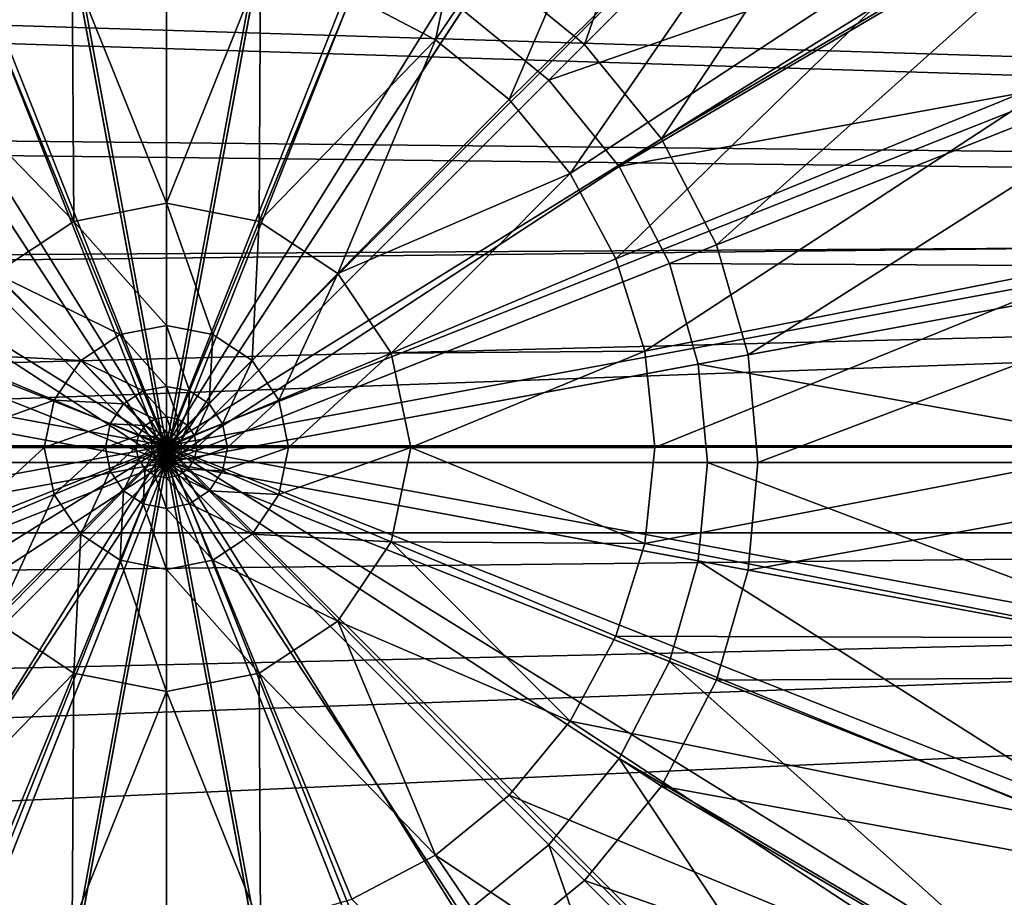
# Model space of a CAD drawing. Header units: metres. Extents: x -904 to 0, y -908 to 0.
# Tile 16 of 135: x -459 to -410, y -792 to -748. Entities that reach past the tile are written whole.
import ezdxf

# ---------------------------------------------------------------- set-up
doc = ezdxf.new("R2010")
doc.units = ezdxf.units.M

msp = doc.modelspace()

# ---------------------------------------------------------------- linework, layer by layer
at = {"layer": 'None012315'}
for points in [[(-420.873901, -719.90802, 111.452499), (-435.776215, -745.209412, 115.948647), (-431.034943, -749.060913, 115.948647)], [(-410.282898, -728.308838, 111.452499), (-420.873901, -719.90802, 111.452499), (-431.034943, -749.060913, 115.948647)], [(-410.282898, -728.308838, 111.452499), (-431.034943, -749.060913, 115.948647), (-427.183472, -753.802185, 115.948647)], [(-401.88205, -738.899902, 111.452499), (-410.282898, -728.308838, 111.452499), (-427.183472, -753.802185, 115.948647)], [(-413.81839, -731.84436, 109.382034), (-432.826294, -750.852295, 113.182106), (-437.162506, -747.329834, 113.182106)], [(-413.81839, -731.84436, 109.382034), (-406.130859, -741.535583, 109.382034), (-432.826294, -750.852295, 113.182106)], [(-401.88205, -738.899902, 111.452499), (-427.183472, -753.802185, 115.948647), (-424.431946, -759.113342, 115.948647)], [(-397.144501, -748.311035, 111.452507), (-401.88205, -738.899902, 111.452499), (-424.431946, -759.113342, 115.948647)], [(-452.002167, -740.375977, 115.948647), (-457.397736, -740.871033, 115.948647), (-452.002167, -770.028137, 117.452507)], [(-446.606567, -740.871033, 115.948647), (-452.002167, -740.375977, 115.948647), (-452.002167, -770.028137, 117.452507)], [(-457.397736, -740.871033, 115.948647), (-462.916931, -742.457947, 115.948647), (-452.002167, -770.028137, 117.452507)], [(-441.087372, -742.457947, 115.948647), (-446.606567, -740.871033, 115.948647), (-452.002167, -770.028137, 117.452507)], [(-406.130859, -741.535583, 109.382034), (-429.303864, -755.188477, 113.182106), (-432.826294, -750.852295, 113.182106)], [(-406.130859, -741.535583, 109.382034), (-401.793427, -750.151428, 109.382034), (-429.303864, -755.188477, 113.182106)], [(-462.916931, -742.457947, 115.948647), (-468.228088, -745.209412, 115.948647), (-452.002167, -770.028137, 117.452507)], [(-456.936768, -743.362122, 113.182106), (-452.002167, -742.909363, 113.182106), (-452.002167, -770.028137, 114.452507)], [(-435.776215, -745.209412, 115.948647), (-441.087372, -742.457947, 115.948647), (-452.002167, -770.028137, 117.452507)], [(-452.002167, -742.909363, 113.182106), (-447.067535, -743.362122, 113.182106), (-452.002167, -770.028137, 114.452507)], [(-461.984436, -744.813416, 113.182106), (-456.936768, -743.362122, 113.182106), (-452.002167, -770.028137, 114.452507)], [(-447.067535, -743.362122, 113.182106), (-442.019897, -744.813416, 113.182106), (-452.002167, -770.028137, 114.452507)], [(-466.841797, -747.329834, 113.182106), (-461.984436, -744.813416, 113.182106), (-452.002167, -770.028137, 114.452507)], [(-442.019897, -744.813416, 113.182106), (-437.162506, -747.329834, 113.182106), (-452.002167, -770.028137, 114.452507)], [(-468.228088, -745.209412, 115.948647), (-472.96936, -749.060913, 115.948647), (-452.002167, -770.028137, 117.452507)], [(-431.034943, -749.060913, 115.948647), (-435.776215, -745.209412, 115.948647), (-452.002167, -770.028137, 117.452507)], [(-471.178009, -750.852295, 113.182106), (-466.841797, -747.329834, 113.182106), (-452.002167, -770.028137, 114.452507)], [(-437.162506, -747.329834, 113.182106), (-432.826294, -750.852295, 113.182106), (-452.002167, -770.028137, 114.452507)], [(-397.144501, -748.311035, 111.452507), (-424.431946, -759.113342, 115.948647), (-422.845062, -764.632568, 115.948647)], [(-393.987244, -759.291992, 111.452507), (-397.144501, -748.311035, 111.452507), (-422.845062, -764.632568, 115.948647)], [(-472.96936, -749.060913, 115.948647), (-476.820862, -753.802185, 115.948647), (-452.002167, -770.028137, 117.452507)], [(-427.183472, -753.802185, 115.948647), (-431.034943, -749.060913, 115.948647), (-452.002167, -770.028137, 117.452507)], [(-401.793427, -750.151428, 109.382034), (-426.787445, -760.045837, 113.182106), (-429.303864, -755.188477, 113.182106)], [(-401.793427, -750.151428, 109.382034), (-398.903717, -760.201782, 109.382042), (-426.787445, -760.045837, 113.182106)], [(-474.700439, -755.188477, 113.182106), (-471.178009, -750.852295, 113.182106), (-452.002167, -770.028137, 114.452507)], [(-432.826294, -750.852295, 113.182106), (-429.303864, -755.188477, 113.182106), (-452.002167, -770.028137, 114.452507)], [(-476.820862, -753.802185, 115.948647), (-479.572357, -759.113342, 115.948647), (-452.002167, -770.028137, 117.452507)], [(-424.431946, -759.113342, 115.948647), (-427.183472, -753.802185, 115.948647), (-452.002167, -770.028137, 117.452507)], [(-477.216858, -760.045837, 113.182106), (-474.700439, -755.188477, 113.182106), (-452.002167, -770.028137, 114.452507)], [(-429.303864, -755.188477, 113.182106), (-426.787445, -760.045837, 113.182106), (-452.002167, -770.028137, 114.452507)], [(-479.572357, -759.113342, 115.948647), (-481.159241, -764.632568, 115.948647), (-452.002167, -770.028137, 117.452507)], [(-422.845062, -764.632568, 115.948647), (-424.431946, -759.113342, 115.948647), (-452.002167, -770.028137, 117.452507)], [(-393.987244, -759.291992, 111.452507), (-422.845062, -764.632568, 115.948647), (-422.350037, -770.028137, 115.948647)], [(-393.002197, -770.028137, 111.452507), (-393.987244, -759.291992, 111.452507), (-422.350037, -770.028137, 115.948647)], [(-478.668182, -765.093506, 113.182106), (-477.216858, -760.045837, 113.182106), (-452.002167, -770.028137, 114.452507)], [(-426.787445, -760.045837, 113.182106), (-425.336121, -765.093506, 113.182106), (-452.002167, -770.028137, 114.452507)], [(-398.903717, -760.201782, 109.382042), (-425.336121, -765.093506, 113.182106), (-426.787445, -760.045837, 113.182106)], [(-398.903717, -760.201782, 109.382042), (-398.002167, -770.028137, 109.382042), (-425.336121, -765.093506, 113.182106)], [(-481.159241, -764.632568, 115.948647), (-481.654266, -770.028137, 115.948647), (-452.002167, -770.028137, 117.452507)], [(-422.350037, -770.028137, 115.948647), (-422.845062, -764.632568, 115.948647), (-452.002167, -770.028137, 117.452507)], [(-479.120911, -770.028137, 113.182106), (-478.668182, -765.093506, 113.182106), (-452.002167, -770.028137, 114.452507)], [(-425.336121, -765.093506, 113.182106), (-424.883392, -770.028137, 113.182106), (-452.002167, -770.028137, 114.452507)], [(-398.002167, -770.028137, 109.382042), (-424.883392, -770.028137, 113.182106), (-425.336121, -765.093506, 113.182106)], [(-479.572357, -780.942932, 115.948647), (-452.002167, -770.028137, 117.452507), (-481.654266, -770.028137, 115.948647)], [(-479.572357, -780.942932, 115.948647), (-476.820862, -786.254089, 115.948647), (-452.002167, -770.028137, 117.452507)], [(-478.668182, -774.962769, 113.182106), (-479.120911, -770.028137, 113.182106), (-452.002167, -770.028137, 114.452507)], [(-477.216858, -780.010376, 113.182106), (-478.668182, -774.962769, 113.182106), (-452.002167, -770.028137, 114.452507)], [(-474.700439, -784.867798, 113.182106), (-477.216858, -780.010376, 113.182106), (-452.002167, -770.028137, 114.452507)], [(-476.820862, -786.254089, 115.948647), (-472.96936, -790.995361, 115.948647), (-452.002167, -770.028137, 117.452507)], [(-471.178009, -789.203979, 113.182106), (-474.700439, -784.867798, 113.182106), (-452.002167, -770.028137, 114.452507)], [(-472.96936, -790.995361, 115.948647), (-468.228088, -794.846802, 115.948647), (-452.002167, -770.028137, 117.452507)], [(-466.841797, -792.72644, 113.182106), (-471.178009, -789.203979, 113.182106), (-452.002167, -770.028137, 114.452507)], [(-468.228088, -794.846802, 115.948647), (-462.916931, -797.598328, 115.948647), (-452.002167, -770.028137, 117.452507)], [(-461.984436, -795.242859, 113.182106), (-466.841797, -792.72644, 113.182106), (-452.002167, -770.028137, 114.452507)], [(-462.916931, -797.598328, 115.948647), (-457.397736, -799.185242, 115.948647), (-452.002167, -770.028137, 117.452507)], [(-456.936768, -796.694153, 113.182106), (-461.984436, -795.242859, 113.182106), (-452.002167, -770.028137, 114.452507)], [(-457.397736, -799.185242, 115.948647), (-452.002167, -799.680237, 115.948647), (-452.002167, -770.028137, 117.452507)], [(-452.002167, -797.146912, 113.182106), (-456.936768, -796.694153, 113.182106), (-452.002167, -770.028137, 114.452507)], [(-422.845062, -775.423706, 115.948647), (-422.350037, -770.028137, 115.948647), (-452.002167, -770.028137, 117.452507)], [(-452.002167, -799.680237, 115.948647), (-446.606567, -799.185242, 115.948647), (-452.002167, -770.028137, 117.452507)], [(-446.606567, -799.185242, 115.948647), (-441.087372, -797.598328, 115.948647), (-452.002167, -770.028137, 117.452507)], [(-441.087372, -797.598328, 115.948647), (-435.776215, -794.846802, 115.948647), (-452.002167, -770.028137, 117.452507)], [(-435.776215, -794.846802, 115.948647), (-431.034943, -790.995361, 115.948647), (-452.002167, -770.028137, 117.452507)], [(-431.034943, -790.995361, 115.948647), (-427.183472, -786.254089, 115.948647), (-452.002167, -770.028137, 117.452507)], [(-427.183472, -786.254089, 115.948647), (-424.431946, -780.942932, 115.948647), (-452.002167, -770.028137, 117.452507)], [(-452.002167, -770.028137, 117.452507), (-424.431946, -780.942932, 115.948647), (-422.845062, -775.423706, 115.948647)], [(-424.883392, -770.028137, 113.182106), (-425.336121, -774.962769, 113.182106), (-452.002167, -770.028137, 114.452507)], [(-425.336121, -774.962769, 113.182106), (-426.787445, -780.010376, 113.182106), (-452.002167, -770.028137, 114.452507)], [(-426.787445, -780.010376, 113.182106), (-429.303864, -784.867798, 113.182106), (-452.002167, -770.028137, 114.452507)], [(-429.303864, -784.867798, 113.182106), (-432.826294, -789.203979, 113.182106), (-452.002167, -770.028137, 114.452507)], [(-432.826294, -789.203979, 113.182106), (-437.162506, -792.72644, 113.182106), (-452.002167, -770.028137, 114.452507)], [(-437.162506, -792.72644, 113.182106), (-442.019897, -795.242859, 113.182106), (-452.002167, -770.028137, 114.452507)], [(-442.019897, -795.242859, 113.182106), (-447.067535, -796.694153, 113.182106), (-452.002167, -770.028137, 114.452507)], [(-447.067535, -796.694153, 113.182106), (-452.002167, -797.146912, 113.182106), (-452.002167, -770.028137, 114.452507)], [(-398.903717, -779.854431, 109.382042), (-425.336121, -774.962769, 113.182106), (-424.883392, -770.028137, 113.182106)], [(-398.002167, -770.028137, 109.382042), (-398.903717, -779.854431, 109.382042), (-424.883392, -770.028137, 113.182106)], [(-393.987244, -780.764282, 111.452507), (-393.002197, -770.028137, 111.452507), (-422.845062, -775.423706, 115.948647)], [(-393.002197, -770.028137, 111.452507), (-422.350037, -770.028137, 115.948647), (-422.845062, -775.423706, 115.948647)], [(-401.793427, -789.904785, 109.382042), (-426.787445, -780.010376, 113.182106), (-425.336121, -774.962769, 113.182106)], [(-398.903717, -779.854431, 109.382042), (-401.793427, -789.904785, 109.382042), (-425.336121, -774.962769, 113.182106)], [(-424.431946, -780.942932, 115.948647), (-393.987244, -780.764282, 111.452507), (-422.845062, -775.423706, 115.948647)], [(-406.130859, -798.52063, 109.382042), (-429.303864, -784.867798, 113.182106), (-426.787445, -780.010376, 113.182106)], [(-401.793427, -789.904785, 109.382042), (-406.130859, -798.52063, 109.382042), (-426.787445, -780.010376, 113.182106)], [(-427.183472, -786.254089, 115.948647), (-397.144501, -791.745239, 111.452507), (-424.431946, -780.942932, 115.948647)], [(-397.144501, -791.745239, 111.452507), (-393.987244, -780.764282, 111.452507), (-424.431946, -780.942932, 115.948647)], [(-413.81839, -808.211914, 109.382042), (-432.826294, -789.203979, 113.182106), (-429.303864, -784.867798, 113.182106)], [(-406.130859, -798.52063, 109.382042), (-413.81839, -808.211914, 109.382042), (-429.303864, -784.867798, 113.182106)], [(-431.034943, -790.995361, 115.948647), (-401.88205, -801.156372, 111.452507), (-427.183472, -786.254089, 115.948647)], [(-401.88205, -801.156372, 111.452507), (-397.144501, -791.745239, 111.452507), (-427.183472, -786.254089, 115.948647)], [(-423.509644, -815.899414, 109.382042), (-437.162506, -792.72644, 113.182106), (-432.826294, -789.203979, 113.182106)], [(-413.81839, -808.211914, 109.382042), (-423.509644, -815.899414, 109.382042), (-432.826294, -789.203979, 113.182106)], [(-435.776215, -794.846802, 115.948647), (-410.282898, -811.747375, 111.452507), (-431.034943, -790.995361, 115.948647)], [(-410.282898, -811.747375, 111.452507), (-401.88205, -801.156372, 111.452507), (-431.034943, -790.995361, 115.948647)]]:
    msp.add_3dface(points, dxfattribs=at)
at = {"layer": 'None012346'}
for points in [[(-461.062958, -720.249146, 91.044128), (-452.00235, -719.418091, 91.065895), (-452.00235, -769.192566, 89.738754)], [(-452.00235, -719.418091, 91.065895), (-442.941711, -720.249146, 91.044128), (-452.00235, -769.192566, 89.738754)], [(-470.33017, -722.91272, 90.97438), (-461.062958, -720.249146, 91.044128), (-452.00235, -769.192566, 89.738754)], [(-442.941711, -720.249146, 91.044128), (-433.6745, -722.91272, 90.97438), (-452.00235, -769.192566, 89.738754)], [(-478.276703, -726.912109, 90.869652), (-470.33017, -722.91272, 90.97438), (-452.00235, -769.192566, 89.738754)], [(-433.6745, -722.91272, 90.97438), (-425.727966, -726.912109, 90.869652), (-452.00235, -769.192566, 89.738754)], [(-438.511932, -748.823547, 93.284843), (-433.262878, -724.025513, 93.945885), (-442.718384, -746.613892, 93.342705)], [(-424.792358, -728.549866, 93.827415), (-433.262878, -724.025513, 93.945885), (-438.511932, -748.823547, 93.284843)], [(-487.210724, -733.996887, 90.684135), (-478.276703, -726.912109, 90.869652), (-452.00235, -769.192566, 89.738754)], [(-425.727966, -726.912109, 90.869652), (-416.793945, -733.996887, 90.684135), (-452.00235, -769.192566, 89.738754)], [(-434.816559, -751.824097, 93.206276), (-424.792358, -728.549866, 93.827415), (-438.511932, -748.823547, 93.284843)], [(-417.367615, -734.639282, 93.667953), (-424.792358, -728.549866, 93.827415), (-434.816559, -751.824097, 93.206276)], [(-494.297943, -742.927856, 90.450272), (-487.210724, -733.996887, 90.684135), (-452.00235, -769.192566, 89.738754)], [(-416.793945, -733.996887, 90.684135), (-409.706726, -742.927856, 90.450272), (-452.00235, -769.192566, 89.738754)], [(-431.766235, -755.539246, 93.108986), (-417.367615, -734.639282, 93.667953), (-434.816559, -751.824097, 93.206276)], [(-411.274048, -742.059814, 93.47364), (-417.367615, -734.639282, 93.667953), (-431.766235, -755.539246, 93.108986)], [(-398.936859, -736.531311, 101.402817), (-411.274048, -742.059814, 93.47364), (-406.745819, -750.526184, 93.251945)], [(-429.466522, -759.808167, 92.9972), (-411.274048, -742.059814, 93.47364), (-431.766235, -755.539246, 93.108986)], [(-406.745819, -750.526184, 93.251945), (-411.274048, -742.059814, 93.47364), (-429.466522, -759.808167, 92.9972)], [(-498.298676, -750.871643, 90.242249), (-494.297943, -742.927856, 90.450272), (-452.00235, -769.192566, 89.738754)], [(-409.706726, -742.927856, 90.450272), (-405.705994, -750.871643, 90.242249), (-452.00235, -769.192566, 89.738754)], [(-452.00235, -757.029541, 93.064125), (-452.00235, -744.786621, 93.390556), (-456.721466, -745.251282, 93.378387)], [(-447.283203, -745.251282, 93.378387), (-452.00235, -744.786621, 93.390556), (-452.00235, -757.029541, 93.064125)], [(-461.286285, -746.613892, 93.342705), (-456.644043, -757.943176, 93.040199), (-456.721466, -745.251282, 93.378387)], [(-456.644043, -757.943176, 93.040199), (-452.00235, -757.029541, 93.064125), (-456.721466, -745.251282, 93.378387)], [(-447.283203, -745.251282, 93.378387), (-452.00235, -757.029541, 93.064125), (-447.360626, -757.943176, 93.040199)], [(-442.718384, -746.613892, 93.342705), (-447.283203, -745.251282, 93.378387), (-447.360626, -757.943176, 93.040199)], [(-456.644043, -757.943176, 93.040199), (-461.286285, -746.613892, 93.342705), (-465.492737, -748.823547, 93.284843)], [(-442.718384, -746.613892, 93.342705), (-447.360626, -757.943176, 93.040199), (-438.511932, -748.823547, 93.284843)], [(-460.594727, -760.548096, 92.971985), (-456.644043, -757.943176, 93.040199), (-465.492737, -748.823547, 93.284843)], [(-447.360626, -757.943176, 93.040199), (-443.409943, -760.548096, 92.971985), (-438.511932, -748.823547, 93.284843)], [(-438.511932, -748.823547, 93.284843), (-443.409943, -760.548096, 92.971985), (-434.816559, -751.824097, 93.206276)], [(-428.014954, -764.44635, 92.875748), (-406.745819, -750.526184, 93.251945), (-429.466522, -759.808167, 92.9972)], [(-403.95697, -759.713013, 93.011375), (-406.745819, -750.526184, 93.251945), (-428.014954, -764.44635, 92.875748)], [(-500.963196, -760.135681, 89.999664), (-498.298676, -750.871643, 90.242249), (-452.00235, -769.192566, 89.738754)], [(-405.705994, -750.871643, 90.242249), (-403.041473, -760.135681, 89.999664), (-452.00235, -769.192566, 89.738754)], [(-434.816559, -751.824097, 93.206276), (-443.409943, -760.548096, 92.971985), (-431.766235, -755.539246, 93.108986)], [(-443.409943, -760.548096, 92.971985), (-440.735077, -764.539917, 92.867455), (-431.766235, -755.539246, 93.108986)], [(-431.766235, -755.539246, 93.108986), (-440.735077, -764.539917, 92.867455), (-429.466522, -759.808167, 92.9972)], [(-452.00235, -763.151062, 92.900902), (-452.00235, -757.029541, 93.064125), (-456.644043, -757.943176, 93.040199)], [(-449.681763, -763.607788, 92.888947), (-452.00235, -757.029541, 93.064125), (-452.00235, -763.151062, 92.900902)], [(-447.360626, -757.943176, 93.040199), (-452.00235, -757.029541, 93.064125), (-449.681763, -763.607788, 92.888947)], [(-454.322937, -763.607788, 92.888947), (-456.644043, -757.943176, 93.040199), (-460.594727, -760.548096, 92.971985)], [(-454.322937, -763.607788, 92.888947), (-452.00235, -763.151062, 92.900902), (-456.644043, -757.943176, 93.040199)], [(-447.360626, -757.943176, 93.040199), (-449.681763, -763.607788, 92.888947), (-447.706635, -764.910095, 92.854843)], [(-443.409943, -760.548096, 92.971985), (-447.360626, -757.943176, 93.040199), (-447.706635, -764.910095, 92.854843)], [(-427.509125, -769.269226, 92.749458), (-403.95697, -759.713013, 93.011375), (-428.014954, -764.44635, 92.875748)], [(-403.014679, -769.267212, 92.761192), (-403.95697, -759.713013, 93.011375), (-427.509125, -769.269226, 92.749458)], [(-501.794525, -769.193176, 89.762482), (-500.963196, -760.135681, 89.999664), (-452.00235, -769.192566, 89.738754)], [(-403.041473, -760.135681, 89.999664), (-402.210175, -769.193176, 89.762482), (-452.00235, -769.192566, 89.738754)], [(-440.735077, -764.539917, 92.867455), (-428.014954, -764.44635, 92.875748), (-429.466522, -759.808167, 92.9972)], [(-460.594727, -760.548096, 92.971985), (-463.269592, -764.539917, 92.867455), (-456.298035, -764.910095, 92.854843)], [(-456.298035, -764.910095, 92.854843), (-454.322937, -763.607788, 92.888947), (-460.594727, -760.548096, 92.971985)], [(-443.409943, -760.548096, 92.971985), (-447.706635, -764.910095, 92.854843), (-446.369385, -766.905762, 92.802582)], [(-440.735077, -764.539917, 92.867455), (-443.409943, -760.548096, 92.971985), (-446.369385, -766.905762, 92.802582)], [(-452.00235, -766.211792, 92.819298), (-452.00235, -763.151062, 92.900902), (-454.322937, -763.607788, 92.888947)], [(-450.842316, -766.440125, 92.813316), (-449.681763, -763.607788, 92.888947), (-452.00235, -763.151062, 92.900902)], [(-452.00235, -763.151062, 92.900902), (-452.00235, -766.211792, 92.819298), (-450.842316, -766.440125, 92.813316)], [(-453.162354, -766.440125, 92.813316), (-454.322937, -763.607788, 92.888947), (-456.298035, -764.910095, 92.854843)], [(-453.162354, -766.440125, 92.813316), (-452.00235, -766.211792, 92.819298), (-454.322937, -763.607788, 92.888947)], [(-449.855011, -767.091125, 92.796272), (-449.681763, -763.607788, 92.888947), (-450.842316, -766.440125, 92.813316)], [(-449.681763, -763.607788, 92.888947), (-449.855011, -767.091125, 92.796272), (-447.706635, -764.910095, 92.854843)], [(-457.635315, -766.905762, 92.802582), (-463.269592, -764.539917, 92.867455), (-464.24823, -769.270142, 92.743591)], [(-456.298035, -764.910095, 92.854843), (-463.269592, -764.539917, 92.867455), (-457.635315, -766.905762, 92.802582)], [(-440.735077, -764.539917, 92.867455), (-446.369385, -766.905762, 92.802582), (-445.880096, -769.27063, 92.740662)], [(-439.756439, -769.270142, 92.743591), (-440.735077, -764.539917, 92.867455), (-445.880096, -769.27063, 92.740662)], [(-428.014954, -764.44635, 92.875748), (-440.735077, -764.539917, 92.867455), (-439.756439, -769.270142, 92.743591)], [(-427.509125, -769.269226, 92.749458), (-428.014954, -764.44635, 92.875748), (-439.756439, -769.270142, 92.743591)], [(-454.149689, -767.091125, 92.796272), (-456.298035, -764.910095, 92.854843), (-457.635315, -766.905762, 92.802582)], [(-454.149689, -767.091125, 92.796272), (-453.162354, -766.440125, 92.813316), (-456.298035, -764.910095, 92.854843)], [(-447.706635, -764.910095, 92.854843), (-449.855011, -767.091125, 92.796272), (-449.186523, -768.088745, 92.770149)], [(-447.706635, -764.910095, 92.854843), (-449.186523, -768.088745, 92.770149), (-446.369385, -766.905762, 92.802582)], [(-452.582092, -767.856262, 92.775505), (-453.162354, -766.440125, 92.813316), (-454.149689, -767.091125, 92.796272)], [(-452.00235, -767.742188, 92.778496), (-452.00235, -766.211792, 92.819298), (-453.162354, -766.440125, 92.813316)], [(-452.582092, -767.856262, 92.775505), (-452.00235, -767.742188, 92.778496), (-453.162354, -766.440125, 92.813316)], [(-452.00235, -766.211792, 92.819298), (-451.422607, -767.856262, 92.775505), (-450.842316, -766.440125, 92.813316)], [(-452.00235, -766.211792, 92.819298), (-452.00235, -767.742188, 92.778496), (-451.422607, -767.856262, 92.775505)], [(-450.842316, -766.440125, 92.813316), (-451.422607, -767.856262, 92.775505), (-450.929169, -768.181641, 92.766983)], [(-450.929169, -768.181641, 92.766983), (-449.855011, -767.091125, 92.796272), (-450.842316, -766.440125, 92.813316)], [(-464.24823, -769.270142, 92.743591), (-458.124573, -769.27063, 92.740662), (-457.635315, -766.905762, 92.802582)], [(-458.124573, -769.27063, 92.740662), (-454.818176, -768.088745, 92.770149), (-457.635315, -766.905762, 92.802582)], [(-457.635315, -766.905762, 92.802582), (-454.818176, -768.088745, 92.770149), (-454.149689, -767.091125, 92.796272)], [(-454.818176, -768.088745, 92.770149), (-453.0755, -768.181641, 92.766983), (-454.149689, -767.091125, 92.796272)], [(-453.0755, -768.181641, 92.766983), (-452.582092, -767.856262, 92.775505), (-454.149689, -767.091125, 92.796272)], [(-450.595093, -768.680176, 92.753929), (-449.855011, -767.091125, 92.796272), (-450.929169, -768.181641, 92.766983)], [(-449.855011, -767.091125, 92.796272), (-450.595093, -768.680176, 92.753929), (-449.186523, -768.088745, 92.770149)], [(-446.369385, -766.905762, 92.802582), (-449.186523, -768.088745, 92.770149), (-448.941956, -769.270874, 92.739189)], [(-445.880096, -769.27063, 92.740662), (-446.369385, -766.905762, 92.802582), (-448.941956, -769.270874, 92.739189)], [(-458.124573, -769.27063, 92.740662), (-455.062744, -769.270874, 92.739189), (-454.818176, -768.088745, 92.770149)], [(-455.062744, -769.270874, 92.739189), (-453.409607, -768.680176, 92.753929), (-454.818176, -768.088745, 92.770149)], [(-454.818176, -768.088745, 92.770149), (-453.409607, -768.680176, 92.753929), (-453.0755, -768.181641, 92.766983)], [(-452.291931, -768.564331, 92.756599), (-452.582092, -767.856262, 92.775505), (-453.0755, -768.181641, 92.766983)], [(-452.00235, -768.507385, 92.758087), (-452.00235, -767.742188, 92.778496), (-452.582092, -767.856262, 92.775505)], [(-452.291931, -768.564331, 92.756599), (-452.00235, -768.507385, 92.758087), (-452.582092, -767.856262, 92.775505)], [(-452.00235, -767.742188, 92.778496), (-451.712738, -768.564331, 92.756599), (-451.422607, -767.856262, 92.775505)], [(-452.00235, -767.742188, 92.778496), (-452.00235, -768.507385, 92.758087), (-451.712738, -768.564331, 92.756599)], [(-451.422607, -767.856262, 92.775505), (-451.712738, -768.564331, 92.756599), (-451.466248, -768.726868, 92.752342)], [(-451.422607, -767.856262, 92.775505), (-451.466248, -768.726868, 92.752342), (-450.929169, -768.181641, 92.766983)], [(-449.186523, -768.088745, 92.770149), (-450.595093, -768.680176, 92.753929), (-450.47287, -769.270996, 92.738457)], [(-449.186523, -768.088745, 92.770149), (-450.47287, -769.270996, 92.738457), (-448.941956, -769.270874, 92.739189)], [(-453.409607, -768.680176, 92.753929), (-452.538422, -768.726868, 92.752342), (-453.0755, -768.181641, 92.766983)], [(-452.538422, -768.726868, 92.752342), (-452.291931, -768.564331, 92.756599), (-453.0755, -768.181641, 92.766983)], [(-452.146881, -768.918396, 92.747147), (-452.291931, -768.564331, 92.756599), (-452.538422, -768.726868, 92.752342)], [(-452.00235, -768.889954, 92.747887), (-452.00235, -768.507385, 92.758087), (-452.291931, -768.564331, 92.756599)], [(-452.146881, -768.918396, 92.747147), (-452.00235, -768.889954, 92.747887), (-452.291931, -768.564331, 92.756599)], [(-452.00235, -768.507385, 92.758087), (-451.857819, -768.918396, 92.747147), (-451.712738, -768.564331, 92.756599)], [(-452.00235, -768.507385, 92.758087), (-452.00235, -768.889954, 92.747887), (-451.857819, -768.918396, 92.747147)], [(-451.712738, -768.564331, 92.756599), (-451.857819, -768.918396, 92.747147), (-451.734802, -768.999512, 92.745018)], [(-451.712738, -768.564331, 92.756599), (-451.734802, -768.999512, 92.745018), (-451.466248, -768.726868, 92.752342)], [(-450.929169, -768.181641, 92.766983), (-451.466248, -768.726868, 92.752342), (-451.299377, -768.975952, 92.745819)], [(-451.299377, -768.975952, 92.745819), (-450.595093, -768.680176, 92.753929), (-450.929169, -768.181641, 92.766983)], [(-455.062744, -769.270874, 92.739189), (-453.53183, -769.270996, 92.738457), (-453.409607, -768.680176, 92.753929)], [(-453.53183, -769.270996, 92.738457), (-452.705322, -768.975952, 92.745819), (-453.409607, -768.680176, 92.753929)], [(-453.53183, -769.270996, 92.738457), (-452.766357, -769.271057, 92.738091), (-452.705322, -768.975952, 92.745819)], [(-453.409607, -768.680176, 92.753929), (-452.705322, -768.975952, 92.745819), (-452.538422, -768.726868, 92.752342)], [(-452.766357, -769.271057, 92.738091), (-452.35318, -769.123779, 92.741768), (-452.705322, -768.975952, 92.745819)], [(-452.705322, -768.975952, 92.745819), (-452.269867, -768.999512, 92.745018), (-452.538422, -768.726868, 92.752342)], [(-452.705322, -768.975952, 92.745819), (-452.35318, -769.123779, 92.741768), (-452.269867, -768.999512, 92.745018)], [(-452.269867, -768.999512, 92.745018), (-452.146881, -768.918396, 92.747147), (-452.538422, -768.726868, 92.752342)], [(-452.35318, -769.123779, 92.741768), (-452.13562, -769.135803, 92.741356), (-452.269867, -768.999512, 92.745018)], [(-452.074341, -769.095398, 92.742416), (-452.146881, -768.918396, 92.747147), (-452.269867, -768.999512, 92.745018)], [(-452.13562, -769.135803, 92.741356), (-452.074341, -769.095398, 92.742416), (-452.269867, -768.999512, 92.745018)], [(-452.00235, -769.081238, 92.74279), (-452.00235, -768.889954, 92.747887), (-452.146881, -768.918396, 92.747147)], [(-452.074341, -769.095398, 92.742416), (-452.00235, -769.081238, 92.74279), (-452.146881, -768.918396, 92.747147)], [(-452.038055, -769.183899, 92.740051), (-452.074341, -769.095398, 92.742416), (-452.13562, -769.135803, 92.741356)], [(-452.00235, -769.269653, 92.737762), (-452.00235, -769.081238, 92.74279), (-452.074341, -769.095398, 92.742416)], [(-452.038055, -769.183899, 92.740051), (-452.00235, -769.269653, 92.737762), (-452.074341, -769.095398, 92.742416)], [(-452.00235, -768.889954, 92.747887), (-451.930359, -769.095398, 92.742416), (-451.857819, -768.918396, 92.747147)], [(-452.00235, -768.889954, 92.747887), (-452.00235, -769.081238, 92.74279), (-451.930359, -769.095398, 92.742416)], [(-452.00235, -769.081238, 92.74279), (-451.915619, -769.307495, 92.736816), (-451.930359, -769.095398, 92.742416)], [(-452.00235, -769.081238, 92.74279), (-452.00235, -769.269653, 92.737762), (-451.915619, -769.307495, 92.736816)], [(-451.857819, -768.918396, 92.747147), (-451.930359, -769.095398, 92.742416), (-451.86908, -769.135803, 92.741356)], [(-451.930359, -769.095398, 92.742416), (-451.915619, -769.307495, 92.736816), (-451.86908, -769.135803, 92.741356)], [(-451.857819, -768.918396, 92.747147), (-451.86908, -769.135803, 92.741356), (-451.734802, -768.999512, 92.745018)], [(-451.734802, -768.999512, 92.745018), (-451.86908, -769.135803, 92.741356), (-451.827576, -769.197754, 92.739738)], [(-451.734802, -768.999512, 92.745018), (-451.827576, -769.197754, 92.739738), (-451.65152, -769.123779, 92.741768)], [(-451.466248, -768.726868, 92.752342), (-451.734802, -768.999512, 92.745018), (-451.65152, -769.123779, 92.741768)], [(-451.466248, -768.726868, 92.752342), (-451.65152, -769.123779, 92.741768), (-451.299377, -768.975952, 92.745819)], [(-451.299377, -768.975952, 92.745819), (-451.65152, -769.123779, 92.741768), (-451.621033, -769.271057, 92.737907)], [(-451.621033, -769.271057, 92.737907), (-451.238312, -769.271057, 92.738091), (-451.299377, -768.975952, 92.745819)], [(-451.238312, -769.271057, 92.738091), (-450.595093, -768.680176, 92.753929), (-451.299377, -768.975952, 92.745819)], [(-450.595093, -768.680176, 92.753929), (-451.238312, -769.271057, 92.738091), (-450.47287, -769.270996, 92.738457)], [(-500.963196, -778.250732, 89.525307), (-501.794525, -769.193176, 89.762482), (-452.00235, -769.192566, 89.738754)], [(-498.298676, -787.514771, 89.282715), (-500.963196, -778.250732, 89.525307), (-452.00235, -769.192566, 89.738754)], [(-494.297943, -795.458557, 89.074699), (-498.298676, -787.514771, 89.282715), (-452.00235, -769.192566, 89.738754)], [(-487.210724, -804.389526, 88.840836), (-494.297943, -795.458557, 89.074699), (-452.00235, -769.192566, 89.738754)], [(-478.276703, -811.474304, 88.655312), (-487.210724, -804.389526, 88.840836), (-452.00235, -769.192566, 89.738754)], [(-470.33017, -815.473694, 88.550591), (-478.276703, -811.474304, 88.655312), (-452.00235, -769.192566, 89.738754)], [(-461.062958, -818.137268, 88.480843), (-470.33017, -815.473694, 88.550591), (-452.00235, -769.192566, 89.738754)], [(-458.124573, -769.27063, 92.740662), (-464.24823, -769.270142, 92.743591), (-463.270447, -774.000549, 92.61972)], [(-457.635742, -771.635559, 92.678734), (-458.124573, -769.27063, 92.740662), (-463.270447, -774.000549, 92.61972)], [(-452.00235, -818.968323, 88.459076), (-461.062958, -818.137268, 88.480843), (-452.00235, -769.192566, 89.738754)], [(-455.062744, -769.270874, 92.739189), (-458.124573, -769.27063, 92.740662), (-457.635742, -771.635559, 92.678734)], [(-454.81839, -770.453064, 92.708237), (-455.062744, -769.270874, 92.739189), (-457.635742, -771.635559, 92.678734)], [(-453.53183, -769.270996, 92.738457), (-455.062744, -769.270874, 92.739189), (-454.81839, -770.453064, 92.708237)], [(-453.409698, -769.861816, 92.722984), (-453.53183, -769.270996, 92.738457), (-454.81839, -770.453064, 92.708237)], [(-452.766357, -769.271057, 92.738091), (-453.53183, -769.270996, 92.738457), (-453.409698, -769.861816, 92.722984)], [(-452.705353, -769.566162, 92.730362), (-452.766357, -769.271057, 92.738091), (-453.409698, -769.861816, 92.722984)], [(-452.705353, -769.566162, 92.730362), (-453.409698, -769.861816, 92.722984), (-453.075714, -770.360413, 92.70993)], [(-452.705353, -769.566162, 92.730362), (-453.075714, -770.360413, 92.70993), (-452.538513, -769.815247, 92.723839)], [(-452.766357, -769.271057, 92.738091), (-452.383636, -769.271057, 92.737907), (-452.35318, -769.123779, 92.741768)], [(-452.383636, -769.271057, 92.737907), (-452.766357, -769.271057, 92.738091), (-452.705353, -769.566162, 92.730362)], [(-452.35318, -769.418396, 92.734055), (-452.383636, -769.271057, 92.737907), (-452.705353, -769.566162, 92.730362)], [(-452.35318, -769.418396, 92.734055), (-452.705353, -769.566162, 92.730362), (-452.538513, -769.815247, 92.723839)], [(-452.35318, -769.418396, 92.734055), (-452.538513, -769.815247, 92.723839), (-452.269928, -769.542664, 92.730797)], [(-452.538513, -769.815247, 92.723839), (-452.292053, -769.977844, 92.719582), (-452.269928, -769.542664, 92.730797)], [(-452.383636, -769.271057, 92.737907), (-452.177094, -769.197754, 92.739738), (-452.35318, -769.123779, 92.741768)], [(-452.383636, -769.271057, 92.737907), (-452.192261, -769.271118, 92.737816), (-452.177094, -769.197754, 92.739738)], [(-452.192261, -769.271118, 92.737816), (-452.383636, -769.271057, 92.737907), (-452.35318, -769.418396, 92.734055)], [(-452.35318, -769.123779, 92.741768), (-452.177094, -769.197754, 92.739738), (-452.13562, -769.135803, 92.741356)], [(-452.177124, -769.344482, 92.735893), (-452.192261, -769.271118, 92.737816), (-452.35318, -769.418396, 92.734055)], [(-452.177124, -769.344482, 92.735893), (-452.35318, -769.418396, 92.734055), (-452.269928, -769.542664, 92.730797)], [(-452.292053, -769.977844, 92.719582), (-452.146942, -769.62384, 92.728676), (-452.269928, -769.542664, 92.730797)], [(-452.269928, -769.542664, 92.730797), (-452.13562, -769.406372, 92.734276), (-452.177124, -769.344482, 92.735893)], [(-452.269928, -769.542664, 92.730797), (-452.146942, -769.62384, 92.728676), (-452.13562, -769.406372, 92.734276)], [(-452.192261, -769.271118, 92.737816), (-452.08905, -769.23468, 92.738724), (-452.177094, -769.197754, 92.739738)], [(-452.08905, -769.23468, 92.738724), (-452.192261, -769.271118, 92.737816), (-452.177124, -769.344482, 92.735893)], [(-452.13562, -769.406372, 92.734276), (-452.08905, -769.23468, 92.738724), (-452.177124, -769.344482, 92.735893)], [(-452.177094, -769.197754, 92.739738), (-452.068481, -769.203979, 92.739532), (-452.13562, -769.135803, 92.741356)], [(-452.177094, -769.197754, 92.739738), (-452.08905, -769.23468, 92.738724), (-452.068481, -769.203979, 92.739532)], [(-452.146942, -769.62384, 92.728676), (-452.074371, -769.446777, 92.733215), (-452.13562, -769.406372, 92.734276)], [(-452.146942, -769.62384, 92.728676), (-452.00235, -769.652283, 92.727928), (-452.074371, -769.446777, 92.733215)], [(-452.068481, -769.203979, 92.739532), (-452.038055, -769.183899, 92.740051), (-452.13562, -769.135803, 92.741356)], [(-452.074371, -769.446777, 92.733215), (-452.08905, -769.23468, 92.738724), (-452.13562, -769.406372, 92.734276)], [(-452.08905, -769.23468, 92.738724), (-452.00235, -769.269653, 92.737762), (-452.068481, -769.203979, 92.739532)], [(-452.074371, -769.446777, 92.733215), (-452.00235, -769.460999, 92.732841), (-452.08905, -769.23468, 92.738724)], [(-452.00235, -769.460999, 92.732841), (-452.00235, -769.269653, 92.737762), (-452.08905, -769.23468, 92.738724)], [(-452.00235, -769.652283, 92.727928), (-452.00235, -769.460999, 92.732841), (-452.074371, -769.446777, 92.733215)], [(-452.00235, -769.269653, 92.737762), (-452.038055, -769.183899, 92.740051), (-452.068481, -769.203979, 92.739532)], [(-402.210175, -769.193176, 89.762482), (-403.041473, -778.250732, 89.525307), (-452.00235, -769.192566, 89.738754)], [(-403.041473, -778.250732, 89.525307), (-405.705994, -787.514771, 89.282715), (-452.00235, -769.192566, 89.738754)], [(-405.705994, -787.514771, 89.282715), (-409.706726, -795.458557, 89.074699), (-452.00235, -769.192566, 89.738754)], [(-409.706726, -795.458557, 89.074699), (-416.793945, -804.389526, 88.840836), (-452.00235, -769.192566, 89.738754)], [(-416.793945, -804.389526, 88.840836), (-425.727966, -811.474304, 88.655312), (-452.00235, -769.192566, 89.738754)], [(-425.727966, -811.474304, 88.655312), (-433.6745, -815.473694, 88.550591), (-452.00235, -769.192566, 89.738754)], [(-433.6745, -815.473694, 88.550591), (-442.941711, -818.137268, 88.480843), (-452.00235, -769.192566, 89.738754)], [(-442.941711, -818.137268, 88.480843), (-452.00235, -818.968323, 88.459076), (-452.00235, -769.192566, 89.738754)], [(-452.00235, -769.460999, 92.732841), (-451.930328, -769.446777, 92.733215), (-452.00235, -769.269653, 92.737762)], [(-451.930328, -769.446777, 92.733215), (-451.966614, -769.358276, 92.735489), (-452.00235, -769.269653, 92.737762)], [(-452.00235, -769.269653, 92.737762), (-451.966614, -769.358276, 92.735489), (-451.936188, -769.338257, 92.736015)], [(-451.915619, -769.307495, 92.736816), (-452.00235, -769.269653, 92.737762), (-451.936188, -769.338257, 92.736015)], [(-451.857758, -769.62384, 92.728676), (-451.930328, -769.446777, 92.733215), (-452.00235, -769.460999, 92.732841)], [(-452.00235, -769.652283, 92.727928), (-451.857758, -769.62384, 92.728676), (-452.00235, -769.460999, 92.732841)], [(-451.966614, -769.358276, 92.735489), (-451.869049, -769.406372, 92.734276), (-451.936188, -769.338257, 92.736015)], [(-451.869049, -769.406372, 92.734276), (-451.966614, -769.358276, 92.735489), (-451.930328, -769.446777, 92.733215)], [(-451.827576, -769.344482, 92.735893), (-451.915619, -769.307495, 92.736816), (-451.936188, -769.338257, 92.736015)], [(-451.936188, -769.338257, 92.736015), (-451.869049, -769.406372, 92.734276), (-451.827576, -769.344482, 92.735893)], [(-451.734741, -769.542664, 92.730797), (-451.869049, -769.406372, 92.734276), (-451.930328, -769.446777, 92.733215)], [(-451.734741, -769.542664, 92.730797), (-451.930328, -769.446777, 92.733215), (-451.857758, -769.62384, 92.728676)], [(-451.86908, -769.135803, 92.741356), (-451.915619, -769.307495, 92.736816), (-451.827576, -769.197754, 92.739738)], [(-451.827576, -769.197754, 92.739738), (-451.915619, -769.307495, 92.736816), (-451.812408, -769.271118, 92.737816)], [(-451.812408, -769.271118, 92.737816), (-451.915619, -769.307495, 92.736816), (-451.827576, -769.344482, 92.735893)], [(-451.869049, -769.406372, 92.734276), (-451.651489, -769.418396, 92.734055), (-451.827576, -769.344482, 92.735893)], [(-451.651489, -769.418396, 92.734055), (-451.869049, -769.406372, 92.734276), (-451.734741, -769.542664, 92.730797)], [(-451.466156, -769.815247, 92.723839), (-451.734741, -769.542664, 92.730797), (-451.857758, -769.62384, 92.728676)], [(-451.65152, -769.123779, 92.741768), (-451.827576, -769.197754, 92.739738), (-451.812408, -769.271118, 92.737816)], [(-451.827576, -769.344482, 92.735893), (-451.651489, -769.418396, 92.734055), (-451.621033, -769.271057, 92.737907)], [(-451.621033, -769.271057, 92.737907), (-451.812408, -769.271118, 92.737816), (-451.827576, -769.344482, 92.735893)], [(-451.65152, -769.123779, 92.741768), (-451.812408, -769.271118, 92.737816), (-451.621033, -769.271057, 92.737907)], [(-451.299316, -769.566162, 92.730362), (-451.651489, -769.418396, 92.734055), (-451.734741, -769.542664, 92.730797)], [(-451.299316, -769.566162, 92.730362), (-451.734741, -769.542664, 92.730797), (-451.466156, -769.815247, 92.723839)], [(-451.651489, -769.418396, 92.734055), (-451.238312, -769.271057, 92.738091), (-451.621033, -769.271057, 92.737907)], [(-451.238312, -769.271057, 92.738091), (-451.651489, -769.418396, 92.734055), (-451.299316, -769.566162, 92.730362)], [(-450.594971, -769.861816, 92.722984), (-451.299316, -769.566162, 92.730362), (-451.466156, -769.815247, 92.723839)], [(-450.47287, -769.270996, 92.738457), (-451.238312, -769.271057, 92.738091), (-451.299316, -769.566162, 92.730362)], [(-450.47287, -769.270996, 92.738457), (-451.299316, -769.566162, 92.730362), (-450.594971, -769.861816, 92.722984)], [(-448.941956, -769.270874, 92.739189), (-450.47287, -769.270996, 92.738457), (-450.594971, -769.861816, 92.722984)], [(-448.941956, -769.270874, 92.739189), (-450.594971, -769.861816, 92.722984), (-449.18631, -770.453064, 92.708237)], [(-445.880096, -769.27063, 92.740662), (-449.18631, -770.453064, 92.708237), (-446.368958, -771.635559, 92.678734)], [(-445.880096, -769.27063, 92.740662), (-448.941956, -769.270874, 92.739189), (-449.18631, -770.453064, 92.708237)], [(-439.756439, -769.270142, 92.743591), (-445.880096, -769.27063, 92.740662), (-446.368958, -771.635559, 92.678734)], [(-440.734222, -774.000549, 92.61972), (-439.756439, -769.270142, 92.743591), (-446.368958, -771.635559, 92.678734)], [(-439.756439, -769.270142, 92.743591), (-440.734222, -774.000549, 92.61972), (-428.014099, -774.092102, 92.623169)], [(-427.509125, -769.269226, 92.749458), (-439.756439, -769.270142, 92.743591), (-428.014099, -774.092102, 92.623169)], [(-403.9552, -778.821594, 92.511002), (-403.014679, -769.267212, 92.761192), (-428.014099, -774.092102, 92.623169)], [(-428.014099, -774.092102, 92.623169), (-403.014679, -769.267212, 92.761192), (-427.509125, -769.269226, 92.749458)], [(-453.409698, -769.861816, 92.722984), (-454.81839, -770.453064, 92.708237), (-454.150085, -771.450806, 92.682106)], [(-453.409698, -769.861816, 92.722984), (-454.150085, -771.450806, 92.682106), (-453.075714, -770.360413, 92.70993)], [(-453.075714, -770.360413, 92.70993), (-452.582336, -770.685852, 92.701408), (-452.538513, -769.815247, 92.723839)], [(-452.582336, -770.685852, 92.701408), (-452.292053, -769.977844, 92.719582), (-452.538513, -769.815247, 92.723839)], [(-452.582336, -770.685852, 92.701408), (-452.00235, -770.80011, 92.698418), (-452.292053, -769.977844, 92.719582)], [(-452.292053, -769.977844, 92.719582), (-452.00235, -770.034912, 92.718094), (-452.146942, -769.62384, 92.728676)], [(-452.00235, -770.80011, 92.698418), (-452.00235, -770.034912, 92.718094), (-452.292053, -769.977844, 92.719582)], [(-452.00235, -770.034912, 92.718094), (-452.00235, -769.652283, 92.727928), (-452.146942, -769.62384, 92.728676)], [(-451.712616, -769.977844, 92.719582), (-451.857758, -769.62384, 92.728676), (-452.00235, -769.652283, 92.727928)], [(-452.00235, -770.034912, 92.718094), (-451.712616, -769.977844, 92.719582), (-452.00235, -769.652283, 92.727928)], [(-451.422333, -770.685852, 92.701408), (-451.712616, -769.977844, 92.719582), (-452.00235, -770.034912, 92.718094)], [(-452.00235, -770.80011, 92.698418), (-451.422333, -770.685852, 92.701408), (-452.00235, -770.034912, 92.718094)], [(-451.466156, -769.815247, 92.723839), (-451.857758, -769.62384, 92.728676), (-451.712616, -769.977844, 92.719582)], [(-450.928986, -770.360413, 92.70993), (-451.466156, -769.815247, 92.723839), (-451.712616, -769.977844, 92.719582)], [(-450.928986, -770.360413, 92.70993), (-451.712616, -769.977844, 92.719582), (-451.422333, -770.685852, 92.701408)], [(-450.594971, -769.861816, 92.722984), (-451.466156, -769.815247, 92.723839), (-450.928986, -770.360413, 92.70993)], [(-449.18631, -770.453064, 92.708237), (-450.594971, -769.861816, 92.722984), (-450.928986, -770.360413, 92.70993)], [(-454.81839, -770.453064, 92.708237), (-457.635742, -771.635559, 92.678734), (-456.298828, -773.63147, 92.626465)], [(-454.81839, -770.453064, 92.708237), (-456.298828, -773.63147, 92.626465), (-454.150085, -771.450806, 92.682106)], [(-454.150085, -771.450806, 92.682106), (-453.162872, -772.10199, 92.665054), (-453.075714, -770.360413, 92.70993)], [(-453.162872, -772.10199, 92.665054), (-452.582336, -770.685852, 92.701408), (-453.075714, -770.360413, 92.70993)], [(-449.854614, -771.450806, 92.682106), (-450.928986, -770.360413, 92.70993), (-451.422333, -770.685852, 92.701408)], [(-449.18631, -770.453064, 92.708237), (-450.928986, -770.360413, 92.70993), (-449.854614, -771.450806, 92.682106)], [(-446.368958, -771.635559, 92.678734), (-449.18631, -770.453064, 92.708237), (-449.854614, -771.450806, 92.682106)], [(-453.162872, -772.10199, 92.665054), (-452.00235, -772.330505, 92.659073), (-452.582336, -770.685852, 92.701408)], [(-452.00235, -772.330505, 92.659073), (-452.00235, -770.80011, 92.698418), (-452.582336, -770.685852, 92.701408)], [(-450.841797, -772.10199, 92.665054), (-451.422333, -770.685852, 92.701408), (-452.00235, -770.80011, 92.698418)], [(-452.00235, -772.330505, 92.659073), (-450.841797, -772.10199, 92.665054), (-452.00235, -770.80011, 92.698418)], [(-449.854614, -771.450806, 92.682106), (-451.422333, -770.685852, 92.701408), (-450.841797, -772.10199, 92.665054)], [(-456.298828, -773.63147, 92.626465), (-454.323944, -774.934143, 92.592354), (-454.150085, -771.450806, 92.682106)], [(-454.323944, -774.934143, 92.592354), (-453.162872, -772.10199, 92.665054), (-454.150085, -771.450806, 92.682106)], [(-447.705872, -773.63147, 92.626465), (-449.854614, -771.450806, 92.682106), (-450.841797, -772.10199, 92.665054)], [(-446.368958, -771.635559, 92.678734), (-449.854614, -771.450806, 92.682106), (-447.705872, -773.63147, 92.626465)], [(-463.270447, -774.000549, 92.61972), (-460.596313, -777.992859, 92.515182), (-457.635742, -771.635559, 92.678734)], [(-457.635742, -771.635559, 92.678734), (-460.596313, -777.992859, 92.515182), (-456.298828, -773.63147, 92.626465)], [(-440.734222, -774.000549, 92.61972), (-446.368958, -771.635559, 92.678734), (-447.705872, -773.63147, 92.626465)], [(-454.323944, -774.934143, 92.592354), (-452.00235, -775.391296, 92.580383), (-453.162872, -772.10199, 92.665054)], [(-452.00235, -775.391296, 92.580383), (-452.00235, -772.330505, 92.659073), (-453.162872, -772.10199, 92.665054)], [(-449.680725, -774.934143, 92.592354), (-450.841797, -772.10199, 92.665054), (-452.00235, -772.330505, 92.659073)], [(-452.00235, -775.391296, 92.580383), (-449.680725, -774.934143, 92.592354), (-452.00235, -772.330505, 92.659073)], [(-450.841797, -772.10199, 92.665054), (-449.680725, -774.934143, 92.592354), (-447.705872, -773.63147, 92.626465)], [(-460.596313, -777.992859, 92.515182), (-456.646088, -780.598511, 92.446945), (-456.298828, -773.63147, 92.626465)], [(-456.646088, -780.598511, 92.446945), (-454.323944, -774.934143, 92.592354), (-456.298828, -773.63147, 92.626465)], [(-449.680725, -774.934143, 92.592354), (-443.408386, -777.992859, 92.515182), (-447.705872, -773.63147, 92.626465)], [(-447.705872, -773.63147, 92.626465), (-443.408386, -777.992859, 92.515182), (-440.734222, -774.000549, 92.61972)], [(-443.408386, -777.992859, 92.515182), (-431.763763, -782.999939, 92.389908), (-440.734222, -774.000549, 92.61972)], [(-428.014099, -774.092102, 92.623169), (-440.734222, -774.000549, 92.61972), (-429.464813, -778.730591, 92.501701)], [(-440.734222, -774.000549, 92.61972), (-431.763763, -782.999939, 92.389908), (-429.464813, -778.730591, 92.501701)], [(-429.464813, -778.730591, 92.501701), (-403.9552, -778.821594, 92.511002), (-428.014099, -774.092102, 92.623169)], [(-456.646088, -780.598511, 92.446945), (-452.00235, -781.512939, 92.423004), (-454.323944, -774.934143, 92.592354)], [(-452.00235, -781.512939, 92.423004), (-452.00235, -775.391296, 92.580383), (-454.323944, -774.934143, 92.592354)], [(-447.358582, -780.598511, 92.446945), (-449.680725, -774.934143, 92.592354), (-452.00235, -775.391296, 92.580383)], [(-447.358582, -780.598511, 92.446945), (-443.408386, -777.992859, 92.515182), (-449.680725, -774.934143, 92.592354)], [(-452.00235, -781.512939, 92.423004), (-447.358582, -780.598511, 92.446945), (-452.00235, -775.391296, 92.580383)], [(-465.49646, -789.716858, 92.21402), (-456.646088, -780.598511, 92.446945), (-460.596313, -777.992859, 92.515182)], [(-447.358582, -780.598511, 92.446945), (-438.50824, -789.716858, 92.21402), (-443.408386, -777.992859, 92.515182)], [(-438.50824, -789.716858, 92.21402), (-434.813385, -786.715637, 92.29261), (-443.408386, -777.992859, 92.515182)], [(-443.408386, -777.992859, 92.515182), (-434.813385, -786.715637, 92.29261), (-431.763763, -782.999939, 92.389908)], [(-431.763763, -782.999939, 92.389908), (-406.74234, -788.008911, 92.270424), (-429.464813, -778.730591, 92.501701)], [(-406.74234, -788.008911, 92.270424), (-403.9552, -778.821594, 92.511002), (-429.464813, -778.730591, 92.501701)], [(-456.646088, -780.598511, 92.446945), (-465.49646, -789.716858, 92.21402), (-461.290405, -791.927246, 92.156136)], [(-456.72583, -793.29071, 92.12043), (-456.646088, -780.598511, 92.446945), (-461.290405, -791.927246, 92.156136)], [(-452.00235, -781.512939, 92.423004), (-456.646088, -780.598511, 92.446945), (-456.72583, -793.29071, 92.12043)], [(-447.278839, -793.29071, 92.12043), (-447.358582, -780.598511, 92.446945), (-452.00235, -781.512939, 92.423004)], [(-447.278839, -793.29071, 92.12043), (-442.714264, -791.927246, 92.156136), (-447.358582, -780.598511, 92.446945)], [(-442.714264, -791.927246, 92.156136), (-438.50824, -789.716858, 92.21402), (-447.358582, -780.598511, 92.446945)], [(-452.00235, -793.756226, 92.108246), (-452.00235, -781.512939, 92.423004), (-456.72583, -793.29071, 92.12043)], [(-452.00235, -793.756226, 92.108246), (-447.278839, -793.29071, 92.12043), (-452.00235, -781.512939, 92.423004)], [(-434.813385, -786.715637, 92.29261), (-411.269012, -796.476135, 92.048698), (-431.763763, -782.999939, 92.389908)], [(-431.763763, -782.999939, 92.389908), (-411.269012, -796.476135, 92.048698), (-406.74234, -788.008911, 92.270424)], [(-417.361237, -803.897766, 91.854362), (-434.813385, -786.715637, 92.29261), (-438.50824, -789.716858, 92.21402)], [(-417.361237, -803.897766, 91.854362), (-411.269012, -796.476135, 92.048698), (-434.813385, -786.715637, 92.29261)], [(-393.921967, -792.460449, 99.938263), (-406.74234, -788.008911, 92.270424), (-411.269012, -796.476135, 92.048698)], [(-424.784821, -809.988586, 91.694862), (-438.50824, -789.716858, 92.21402), (-442.714264, -791.927246, 92.156136)], [(-424.784821, -809.988586, 91.694862), (-417.361237, -803.897766, 91.854362), (-438.50824, -789.716858, 92.21402)]]:
    msp.add_3dface(points, dxfattribs=at)
at = {"layer": 'None012347'}
for points in [[(-720.773804, -740.002319, 2167.144043), (-180.383408, -756.769409, 2157.224365), (-761.495178, -750.813599, 2160.915527)], [(-720.773804, -740.002319, 2167.144043), (-195.264389, -740.002319, 2167.144043), (-180.383408, -756.769409, 2157.224365)], [(-720.773804, -740.803284, 2170), (-761.036255, -751.202698, 2164.058838), (-179.282303, -757.840515, 2159.976807)], [(-194.318497, -740.803284, 2170), (-720.773804, -740.803284, 2170), (-179.282303, -757.840515, 2159.976807)], [(-180.383408, -756.769409, 2157.224365), (-781.396667, -763.430237, 2152.863525), (-761.495178, -750.813599, 2160.915527)], [(-179.282303, -757.840515, 2159.976807), (-761.036255, -751.202698, 2164.058838), (-778.274841, -761.606506, 2157.555176)], [(-164.587662, -772.241028, 2146.695068), (-799.927185, -779.094055, 2141.559082), (-180.383408, -756.769409, 2157.224365)], [(-799.927185, -779.094055, 2141.559082), (-781.396667, -763.430237, 2152.863525), (-180.383408, -756.769409, 2157.224365)], [(-163.310089, -773.558533, 2149.329834), (-179.282303, -757.840515, 2159.976807), (-793.603882, -773.559448, 2149.329102)], [(-179.282303, -757.840515, 2159.976807), (-778.274841, -761.606506, 2157.555176), (-793.603882, -773.559448, 2149.329102)], [(-130.857941, -799.57489, 2124.210693), (-815.798035, -795.591919, 2127.841064), (-164.587662, -772.241028, 2146.695068)], [(-815.798035, -795.591919, 2127.841064), (-799.927185, -779.094055, 2141.559082), (-164.587662, -772.241028, 2146.695068)], [(-129.176224, -801.323181, 2126.576416), (-163.310089, -773.558533, 2149.329834), (-822.836487, -803.471863, 2124.568115)], [(-822.836487, -803.471863, 2124.568115), (-163.310089, -773.558533, 2149.329834), (-809.27356, -788.35376, 2137.899902)], [(-163.310089, -773.558533, 2149.329834), (-793.603882, -773.559448, 2149.329102), (-809.27356, -788.35376, 2137.899902)]]:
    msp.add_3dface(points, dxfattribs=at)

doc.saveas('drawing.dxf')
